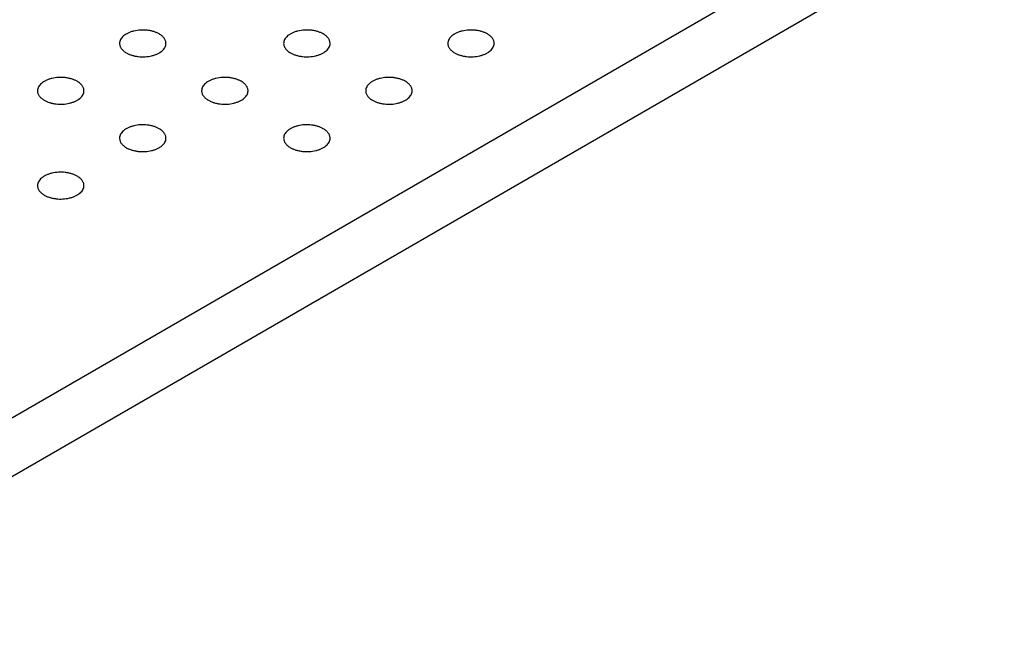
# Model space of a CAD drawing. Header units: inches. Extents: x 0 to 22, y 0 to 17.
# Tile 18 of 39: x 3.3 to 4.1, y 11.3 to 11.8. Entities that reach past the tile are written whole.
import ezdxf

# ---------------------------------------------------------------- set-up
doc = ezdxf.new("R2010")
doc.units = ezdxf.units.IN
doc.header["$LTSCALE"] = 1.21
doc.header["$MEASUREMENT"] = 0
doc.layers.get('0').update_dxf_attribs({"linetype": 'CONTINUOUS'})

msp = doc.modelspace()

# ---------------------------------------------------------------- linework, layer by layer
at = {"color": 7, "linetype": 'CONTINUOUS'}
for p, q in [((3.03218, 11.32627), (5.05153, 12.49222)), ((3.03218, 11.27565), (5.05153, 12.4416))]:
    msp.add_line(p, q, dxfattribs=at)
for points, knots in [([(3.41104, 11.80223), (3.41032, 11.80265), (3.40878, 11.80341), (3.4063, 11.80431), (3.40361, 11.80499), (3.39982, 11.80559), (3.39497, 11.80572), (3.3902, 11.80505), (3.38665, 11.80403), (3.38424, 11.80306), (3.3821, 11.8019), (3.38028, 11.80056), (3.37881, 11.79909), (3.37772, 11.79749), (3.37705, 11.7958), (3.3769, 11.79464), (3.3769, 11.79407)], [0, 0, 0, 0, 0.06237, 0.128785, 0.198409, 0.270403, 0.417445, 0.561674, 0.630301, 0.695416, 0.756392, 0.812855, 0.864778, 0.912576, 0.957171, 1, 1, 1, 1]), ([(3.55246, 11.80223), (3.55174, 11.80265), (3.5502, 11.80341), (3.54772, 11.80431), (3.54503, 11.80499), (3.54124, 11.80559), (3.53639, 11.80572), (3.53162, 11.80505), (3.52807, 11.80403), (3.52566, 11.80306), (3.52352, 11.8019), (3.5217, 11.80056), (3.52023, 11.79909), (3.51914, 11.79749), (3.51847, 11.7958), (3.51832, 11.79464), (3.51832, 11.79407)], [0, 0, 0, 0, 0.06237, 0.128785, 0.198409, 0.270403, 0.417445, 0.561674, 0.630301, 0.695416, 0.756392, 0.812855, 0.864778, 0.912576, 0.957171, 1, 1, 1, 1]), ([(3.69388, 11.80223), (3.69316, 11.80265), (3.69162, 11.80341), (3.68914, 11.80431), (3.68646, 11.80499), (3.68266, 11.80559), (3.67781, 11.80572), (3.67304, 11.80505), (3.66949, 11.80403), (3.66708, 11.80306), (3.66494, 11.8019), (3.66312, 11.80056), (3.66165, 11.79909), (3.66056, 11.79749), (3.65989, 11.7958), (3.65974, 11.79464), (3.65974, 11.79407)], [0, 0, 0, 0, 0.06237, 0.128785, 0.198409, 0.270403, 0.417445, 0.561674, 0.630301, 0.695416, 0.756392, 0.812855, 0.864778, 0.912576, 0.957171, 1, 1, 1, 1]), ([(3.4169, 11.79407), (3.4169, 11.79445), (3.41683, 11.79521), (3.41654, 11.79634), (3.41605, 11.79745), (3.41514, 11.79892), (3.41387, 11.80025), (3.41235, 11.80143), (3.41149, 11.80197), (3.41104, 11.80223)], [0, 0, 0, 0, 0.108072, 0.218176, 0.332144, 0.451531, 0.710474, 0.851534, 1, 1, 1, 1]), ([(3.55832, 11.79407), (3.55832, 11.79445), (3.55825, 11.79521), (3.55796, 11.79634), (3.55748, 11.79745), (3.55656, 11.79892), (3.55529, 11.80025), (3.55377, 11.80143), (3.55291, 11.80197), (3.55246, 11.80223)], [0, 0, 0, 0, 0.108072, 0.218176, 0.332144, 0.451531, 0.710474, 0.851534, 1, 1, 1, 1]), ([(3.69974, 11.79407), (3.69974, 11.79445), (3.69967, 11.79521), (3.69938, 11.79634), (3.6989, 11.79745), (3.69798, 11.79892), (3.69671, 11.80025), (3.69519, 11.80143), (3.69433, 11.80197), (3.69388, 11.80223)], [0, 0, 0, 0, 0.108072, 0.218176, 0.332144, 0.451531, 0.710474, 0.851534, 1, 1, 1, 1]), ([(3.3769, 11.79407), (3.3769, 11.79369), (3.37696, 11.79292), (3.37726, 11.79179), (3.37774, 11.79068), (3.37866, 11.78922), (3.37993, 11.78788), (3.38145, 11.78671), (3.38231, 11.78616), (3.38276, 11.7859)], [0, 0, 0, 0, 0.108072, 0.218176, 0.332144, 0.451531, 0.710474, 0.851534, 1, 1, 1, 1]), ([(3.38276, 11.7859), (3.38347, 11.78549), (3.38501, 11.78473), (3.3875, 11.78383), (3.39018, 11.78315), (3.39398, 11.78254), (3.39883, 11.78241), (3.40359, 11.78308), (3.40715, 11.7841), (3.40956, 11.78507), (3.41169, 11.78624), (3.41352, 11.78757), (3.41499, 11.78905), (3.41608, 11.79064), (3.41675, 11.79233), (3.4169, 11.7935), (3.4169, 11.79407)], [0, 0, 0, 0, 0.06237, 0.128785, 0.198409, 0.270403, 0.417445, 0.561674, 0.630301, 0.695416, 0.756392, 0.812855, 0.864778, 0.912576, 0.957171, 1, 1, 1, 1]), ([(3.51832, 11.79407), (3.51832, 11.79369), (3.51839, 11.79292), (3.51868, 11.79179), (3.51916, 11.79068), (3.52008, 11.78922), (3.52135, 11.78788), (3.52287, 11.78671), (3.52373, 11.78616), (3.52418, 11.7859)], [0, 0, 0, 0, 0.108072, 0.218176, 0.332144, 0.451531, 0.710474, 0.851534, 1, 1, 1, 1]), ([(3.52418, 11.7859), (3.52489, 11.78549), (3.52644, 11.78473), (3.52892, 11.78383), (3.5316, 11.78315), (3.5354, 11.78254), (3.54025, 11.78241), (3.54502, 11.78308), (3.54857, 11.7841), (3.55098, 11.78507), (3.55311, 11.78624), (3.55494, 11.78757), (3.55641, 11.78905), (3.5575, 11.79064), (3.55817, 11.79233), (3.55832, 11.7935), (3.55832, 11.79407)], [0, 0, 0, 0, 0.06237, 0.128785, 0.198409, 0.270403, 0.417445, 0.561674, 0.630301, 0.695416, 0.756392, 0.812855, 0.864778, 0.912576, 0.957171, 1, 1, 1, 1]), ([(3.65974, 11.79407), (3.65974, 11.79369), (3.65981, 11.79292), (3.6601, 11.79179), (3.66058, 11.79068), (3.6615, 11.78922), (3.66277, 11.78788), (3.66429, 11.78671), (3.66515, 11.78616), (3.6656, 11.7859)], [0, 0, 0, 0, 0.108072, 0.218176, 0.332144, 0.451531, 0.710474, 0.851534, 1, 1, 1, 1]), ([(3.6656, 11.7859), (3.66632, 11.78549), (3.66786, 11.78473), (3.67034, 11.78383), (3.67303, 11.78315), (3.67682, 11.78254), (3.68167, 11.78241), (3.68644, 11.78308), (3.68999, 11.7841), (3.6924, 11.78507), (3.69454, 11.78624), (3.69636, 11.78757), (3.69783, 11.78905), (3.69892, 11.79064), (3.69959, 11.79233), (3.69974, 11.7935), (3.69974, 11.79407)], [0, 0, 0, 0, 0.06237, 0.128785, 0.198409, 0.270403, 0.417445, 0.561674, 0.630301, 0.695416, 0.756392, 0.812855, 0.864778, 0.912576, 0.957171, 1, 1, 1, 1]), ([(3.34033, 11.7614), (3.33961, 11.76182), (3.33807, 11.76258), (3.33559, 11.76348), (3.3329, 11.76416), (3.32911, 11.76476), (3.32426, 11.7649), (3.31949, 11.76423), (3.31593, 11.7632), (3.31353, 11.76223), (3.31139, 11.76107), (3.30957, 11.75974), (3.30809, 11.75826), (3.30701, 11.75666), (3.30634, 11.75498), (3.30619, 11.75381), (3.30619, 11.75324)], [0, 0, 0, 0, 0.06237, 0.128785, 0.198409, 0.270403, 0.417445, 0.561674, 0.630301, 0.695416, 0.756392, 0.812855, 0.864778, 0.912576, 0.957171, 1, 1, 1, 1]), ([(3.34619, 11.75324), (3.34619, 11.75362), (3.34612, 11.75438), (3.34583, 11.75552), (3.34534, 11.75662), (3.34443, 11.75809), (3.34316, 11.75942), (3.34164, 11.7606), (3.34078, 11.76114), (3.34033, 11.7614)], [0, 0, 0, 0, 0.108072, 0.218176, 0.332144, 0.451531, 0.710474, 0.851534, 1, 1, 1, 1]), ([(3.48175, 11.7614), (3.48103, 11.76182), (3.47949, 11.76258), (3.47701, 11.76348), (3.47432, 11.76416), (3.47053, 11.76476), (3.46568, 11.7649), (3.46091, 11.76423), (3.45736, 11.7632), (3.45495, 11.76223), (3.45281, 11.76107), (3.45099, 11.75974), (3.44952, 11.75826), (3.44843, 11.75666), (3.44776, 11.75498), (3.44761, 11.75381), (3.44761, 11.75324)], [0, 0, 0, 0, 0.06237, 0.128785, 0.198409, 0.270403, 0.417445, 0.561674, 0.630301, 0.695416, 0.756392, 0.812855, 0.864778, 0.912576, 0.957171, 1, 1, 1, 1]), ([(3.48761, 11.75324), (3.48761, 11.75362), (3.48754, 11.75438), (3.48725, 11.75552), (3.48676, 11.75662), (3.48585, 11.75809), (3.48458, 11.75942), (3.48306, 11.7606), (3.4822, 11.76114), (3.48175, 11.7614)], [0, 0, 0, 0, 0.108072, 0.218176, 0.332144, 0.451531, 0.710474, 0.851534, 1, 1, 1, 1]), ([(3.62317, 11.7614), (3.62245, 11.76182), (3.62091, 11.76258), (3.61843, 11.76348), (3.61574, 11.76416), (3.61195, 11.76476), (3.6071, 11.7649), (3.60233, 11.76423), (3.59878, 11.7632), (3.59637, 11.76223), (3.59423, 11.76107), (3.59241, 11.75974), (3.59094, 11.75826), (3.58985, 11.75666), (3.58918, 11.75498), (3.58903, 11.75381), (3.58903, 11.75324)], [0, 0, 0, 0, 0.06237, 0.128785, 0.198409, 0.270403, 0.417445, 0.561674, 0.630301, 0.695416, 0.756392, 0.812855, 0.864778, 0.912576, 0.957171, 1, 1, 1, 1]), ([(3.62903, 11.75324), (3.62903, 11.75362), (3.62896, 11.75438), (3.62867, 11.75552), (3.62819, 11.75662), (3.62727, 11.75809), (3.626, 11.75942), (3.62448, 11.7606), (3.62362, 11.76114), (3.62317, 11.7614)], [0, 0, 0, 0, 0.108072, 0.218176, 0.332144, 0.451531, 0.710474, 0.851534, 1, 1, 1, 1]), ([(3.30619, 11.75324), (3.30619, 11.75286), (3.30625, 11.75209), (3.30655, 11.75096), (3.30703, 11.74986), (3.30795, 11.74839), (3.30922, 11.74705), (3.31074, 11.74588), (3.31159, 11.74533), (3.31204, 11.74507)], [0, 0, 0, 0, 0.108072, 0.218176, 0.332144, 0.451531, 0.710474, 0.851534, 1, 1, 1, 1]), ([(3.31204, 11.74507), (3.31276, 11.74466), (3.3143, 11.7439), (3.31679, 11.743), (3.31947, 11.74232), (3.32327, 11.74172), (3.32812, 11.74158), (3.33288, 11.74225), (3.33644, 11.74328), (3.33885, 11.74425), (3.34098, 11.74541), (3.34281, 11.74674), (3.34428, 11.74822), (3.34537, 11.74982), (3.34603, 11.7515), (3.34619, 11.75267), (3.34619, 11.75324)], [0, 0, 0, 0, 0.06237, 0.128785, 0.198409, 0.270403, 0.417445, 0.561674, 0.630301, 0.695416, 0.756392, 0.812855, 0.864778, 0.912576, 0.957171, 1, 1, 1, 1]), ([(3.44761, 11.75324), (3.44761, 11.75286), (3.44767, 11.75209), (3.44797, 11.75096), (3.44845, 11.74986), (3.44937, 11.74839), (3.45064, 11.74705), (3.45216, 11.74588), (3.45302, 11.74533), (3.45347, 11.74507)], [0, 0, 0, 0, 0.108072, 0.218176, 0.332144, 0.451531, 0.710474, 0.851534, 1, 1, 1, 1]), ([(3.45347, 11.74507), (3.45418, 11.74466), (3.45572, 11.7439), (3.45821, 11.743), (3.46089, 11.74232), (3.46469, 11.74172), (3.46954, 11.74158), (3.4743, 11.74225), (3.47786, 11.74328), (3.48027, 11.74425), (3.4824, 11.74541), (3.48423, 11.74674), (3.4857, 11.74822), (3.48679, 11.74982), (3.48746, 11.7515), (3.48761, 11.75267), (3.48761, 11.75324)], [0, 0, 0, 0, 0.06237, 0.128785, 0.198409, 0.270403, 0.417445, 0.561674, 0.630301, 0.695416, 0.756392, 0.812855, 0.864778, 0.912576, 0.957171, 1, 1, 1, 1]), ([(3.58903, 11.75324), (3.58903, 11.75286), (3.5891, 11.75209), (3.58939, 11.75096), (3.58987, 11.74986), (3.59079, 11.74839), (3.59206, 11.74705), (3.59358, 11.74588), (3.59444, 11.74533), (3.59489, 11.74507)], [0, 0, 0, 0, 0.108072, 0.218176, 0.332144, 0.451531, 0.710474, 0.851534, 1, 1, 1, 1]), ([(3.59489, 11.74507), (3.59561, 11.74466), (3.59715, 11.7439), (3.59963, 11.743), (3.60231, 11.74232), (3.60611, 11.74172), (3.61096, 11.74158), (3.61573, 11.74225), (3.61928, 11.74328), (3.62169, 11.74425), (3.62383, 11.74541), (3.62565, 11.74674), (3.62712, 11.74822), (3.62821, 11.74982), (3.62888, 11.7515), (3.62903, 11.75267), (3.62903, 11.75324)], [0, 0, 0, 0, 0.06237, 0.128785, 0.198409, 0.270403, 0.417445, 0.561674, 0.630301, 0.695416, 0.756392, 0.812855, 0.864778, 0.912576, 0.957171, 1, 1, 1, 1]), ([(3.41104, 11.72058), (3.41032, 11.72099), (3.40878, 11.72175), (3.4063, 11.72265), (3.40361, 11.72333), (3.39982, 11.72393), (3.39497, 11.72407), (3.3902, 11.7234), (3.38665, 11.72238), (3.38424, 11.72141), (3.3821, 11.72024), (3.38028, 11.71891), (3.37881, 11.71743), (3.37772, 11.71583), (3.37705, 11.71415), (3.3769, 11.71298), (3.3769, 11.71241)], [0, 0, 0, 0, 0.06237, 0.128785, 0.198409, 0.270403, 0.417445, 0.561674, 0.630301, 0.695416, 0.756392, 0.812855, 0.864778, 0.912576, 0.957171, 1, 1, 1, 1]), ([(3.4169, 11.71241), (3.4169, 11.71279), (3.41683, 11.71356), (3.41654, 11.71469), (3.41605, 11.71579), (3.41514, 11.71726), (3.41387, 11.7186), (3.41235, 11.71977), (3.41149, 11.72032), (3.41104, 11.72058)], [0, 0, 0, 0, 0.108072, 0.218176, 0.332144, 0.451531, 0.710474, 0.851534, 1, 1, 1, 1]), ([(3.55246, 11.72058), (3.55174, 11.72099), (3.5502, 11.72175), (3.54772, 11.72265), (3.54503, 11.72333), (3.54124, 11.72393), (3.53639, 11.72407), (3.53162, 11.7234), (3.52807, 11.72238), (3.52566, 11.72141), (3.52352, 11.72024), (3.5217, 11.71891), (3.52023, 11.71743), (3.51914, 11.71583), (3.51847, 11.71415), (3.51832, 11.71298), (3.51832, 11.71241)], [0, 0, 0, 0, 0.06237, 0.128785, 0.198409, 0.270403, 0.417445, 0.561674, 0.630301, 0.695416, 0.756392, 0.812855, 0.864778, 0.912576, 0.957171, 1, 1, 1, 1]), ([(3.55832, 11.71241), (3.55832, 11.71279), (3.55825, 11.71356), (3.55796, 11.71469), (3.55748, 11.71579), (3.55656, 11.71726), (3.55529, 11.7186), (3.55377, 11.71977), (3.55291, 11.72032), (3.55246, 11.72058)], [0, 0, 0, 0, 0.108072, 0.218176, 0.332144, 0.451531, 0.710474, 0.851534, 1, 1, 1, 1]), ([(3.3769, 11.71241), (3.3769, 11.71203), (3.37696, 11.71127), (3.37726, 11.71014), (3.37774, 11.70903), (3.37866, 11.70756), (3.37993, 11.70623), (3.38145, 11.70505), (3.38231, 11.70451), (3.38276, 11.70425)], [0, 0, 0, 0, 0.108072, 0.218176, 0.332144, 0.451531, 0.710474, 0.851534, 1, 1, 1, 1]), ([(3.38276, 11.70425), (3.38347, 11.70383), (3.38501, 11.70307), (3.3875, 11.70217), (3.39018, 11.70149), (3.39398, 11.70089), (3.39883, 11.70076), (3.40359, 11.70142), (3.40715, 11.70245), (3.40956, 11.70342), (3.41169, 11.70458), (3.41352, 11.70591), (3.41499, 11.70739), (3.41608, 11.70899), (3.41675, 11.71068), (3.4169, 11.71184), (3.4169, 11.71241)], [0, 0, 0, 0, 0.06237, 0.128785, 0.198409, 0.270403, 0.417445, 0.561674, 0.630301, 0.695416, 0.756392, 0.812855, 0.864778, 0.912576, 0.957171, 1, 1, 1, 1]), ([(3.51832, 11.71241), (3.51832, 11.71203), (3.51839, 11.71127), (3.51868, 11.71014), (3.51916, 11.70903), (3.52008, 11.70756), (3.52135, 11.70623), (3.52287, 11.70505), (3.52373, 11.70451), (3.52418, 11.70425)], [0, 0, 0, 0, 0.108072, 0.218176, 0.332144, 0.451531, 0.710474, 0.851534, 1, 1, 1, 1]), ([(3.52418, 11.70425), (3.52489, 11.70383), (3.52644, 11.70307), (3.52892, 11.70217), (3.5316, 11.70149), (3.5354, 11.70089), (3.54025, 11.70076), (3.54502, 11.70142), (3.54857, 11.70245), (3.55098, 11.70342), (3.55311, 11.70458), (3.55494, 11.70591), (3.55641, 11.70739), (3.5575, 11.70899), (3.55817, 11.71068), (3.55832, 11.71184), (3.55832, 11.71241)], [0, 0, 0, 0, 0.06237, 0.128785, 0.198409, 0.270403, 0.417445, 0.561674, 0.630301, 0.695416, 0.756392, 0.812855, 0.864778, 0.912576, 0.957171, 1, 1, 1, 1]), ([(3.34033, 11.67975), (3.33961, 11.68016), (3.33807, 11.68092), (3.33559, 11.68182), (3.3329, 11.68251), (3.32911, 11.68311), (3.32426, 11.68324), (3.31949, 11.68257), (3.31593, 11.68155), (3.31353, 11.68058), (3.31139, 11.67942), (3.30957, 11.67808), (3.30809, 11.6766), (3.30701, 11.67501), (3.30634, 11.67332), (3.30619, 11.67215), (3.30619, 11.67158)], [0, 0, 0, 0, 0.06237, 0.128785, 0.198409, 0.270403, 0.417445, 0.561674, 0.630301, 0.695416, 0.756392, 0.812855, 0.864778, 0.912576, 0.957171, 1, 1, 1, 1]), ([(3.34619, 11.67158), (3.34619, 11.67196), (3.34612, 11.67273), (3.34583, 11.67386), (3.34534, 11.67497), (3.34443, 11.67643), (3.34316, 11.67777), (3.34164, 11.67895), (3.34078, 11.67949), (3.34033, 11.67975)], [0, 0, 0, 0, 0.108072, 0.218176, 0.332144, 0.451531, 0.710474, 0.851534, 1, 1, 1, 1]), ([(3.30619, 11.67158), (3.30619, 11.67121), (3.30625, 11.67044), (3.30655, 11.66931), (3.30703, 11.6682), (3.30795, 11.66673), (3.30922, 11.6654), (3.31074, 11.66422), (3.31159, 11.66368), (3.31204, 11.66342)], [0, 0, 0, 0, 0.108072, 0.218176, 0.332144, 0.451531, 0.710474, 0.851534, 1, 1, 1, 1]), ([(3.31204, 11.66342), (3.31276, 11.663), (3.3143, 11.66225), (3.31679, 11.66134), (3.31947, 11.66066), (3.32327, 11.66006), (3.32812, 11.65993), (3.33288, 11.6606), (3.33644, 11.66162), (3.33885, 11.66259), (3.34098, 11.66375), (3.34281, 11.66509), (3.34428, 11.66656), (3.34537, 11.66816), (3.34603, 11.66985), (3.34619, 11.67101), (3.34619, 11.67158)], [0, 0, 0, 0, 0.06237, 0.128785, 0.198409, 0.270403, 0.417445, 0.561674, 0.630301, 0.695416, 0.756392, 0.812855, 0.864778, 0.912576, 0.957171, 1, 1, 1, 1])]:
    msp.add_open_spline(points, degree=3, knots=knots, dxfattribs=at)

doc.saveas('drawing.dxf')
